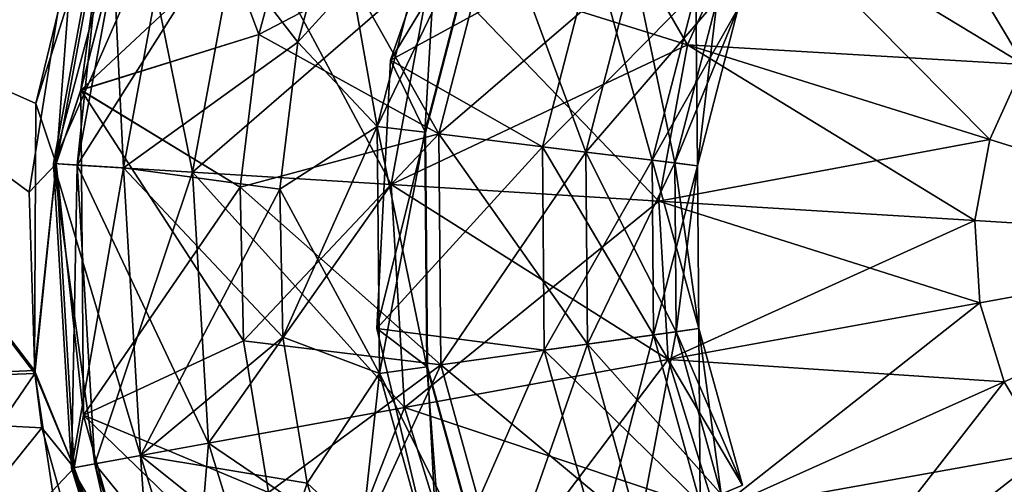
# Model space of a CAD drawing. Header units: millimetres. Extents: x -84 to 84, y -375 to 274.
# Tile 77 of 108: x 54.47 to 59.43, y 52.05 to 54.39. Entities that reach past the tile are written whole.
import ezdxf

# ---------------------------------------------------------------- set-up
doc = ezdxf.new("R2010")
doc.units = ezdxf.units.MM
doc.header["$LTSCALE"] = 148.96817
for name, color, linetype in [('101', 7, 'CONTINUOUS'), ('102', 7, 'CONTINUOUS'), ('103', 7, 'CONTINUOUS'), ('104', 7, 'CONTINUOUS'), ('105', 7, 'CONTINUOUS'), ('108', 7, 'CONTINUOUS'), ('125', 7, 'CONTINUOUS'), ('128', 7, 'CONTINUOUS'), ('129', 7, 'CONTINUOUS'), ('130', 7, 'CONTINUOUS'), ('131', 7, 'CONTINUOUS'), ('132', 7, 'CONTINUOUS'), ('55', 7, 'CONTINUOUS'), ('81', 7, 'CONTINUOUS'), ('82', 7, 'CONTINUOUS'), ('86', 7, 'CONTINUOUS')]:
    doc.layers.add(name, color=color, linetype=linetype)

msp = doc.modelspace()

# ---------------------------------------------------------------- linework, layer by layer
at = {"layer": '101', "color": 7, "linetype": 'CONTINUOUS', "true_color": 0xa2afbf}
for points in [[(54.7781, 54.0346, -3.7355), (55.1875, 55.6174, -3.7355), (55.6753, 54.314, -4.1441), (54.7781, 54.0346, -3.7355)], [(55.6753, 54.314, -4.1441), (55.1875, 55.6174, -3.7355), (55.8778, 55.0603, -4.1441), (55.6753, 54.314, -4.1441)], [(55.5811, 53.5464, -4.1441), (54.7781, 54.0346, -3.7355), (55.6753, 54.314, -4.1441), (55.5811, 53.5464, -4.1441)], [(54.7924, 52.3998, -3.7355), (54.7781, 54.0346, -3.7355), (55.597, 52.7733, -4.1441), (54.7924, 52.3998, -3.7355)], [(55.597, 52.7733, -4.1441), (54.7781, 54.0346, -3.7355), (55.5811, 53.5464, -4.1441), (55.597, 52.7733, -4.1441)], [(55.7228, 52.0103, -4.1441), (54.7924, 52.3998, -3.7355), (55.597, 52.7733, -4.1441), (55.7228, 52.0103, -4.1441)], [(55.2293, 50.8244, -3.7355), (54.7924, 52.3998, -3.7355), (55.956, 51.2729, -4.1441), (55.2293, 50.8244, -3.7355)], [(55.956, 51.2729, -4.1441), (54.7924, 52.3998, -3.7355), (55.7228, 52.0103, -4.1441), (55.956, 51.2729, -4.1441)]]:
    msp.add_3dface(points, dxfattribs=at)
at = {"layer": '102', "color": 7, "linetype": 'CONTINUOUS', "true_color": 0xa2afbf}
for points in [[(54.5523, 53.967, -3.4135), (54.9503, 55.6037, -3.4143), (54.9331, 55.169, -3.5608), (54.5523, 53.967, -3.4135)], [(55.1875, 55.6174, -3.7355), (54.7781, 54.0346, -3.7355), (54.9331, 55.169, -3.5608), (55.1875, 55.6174, -3.7355)], [(54.655, 53.6634, -3.5608), (54.5523, 53.967, -3.4135), (54.9331, 55.169, -3.5608), (54.655, 53.6634, -3.5608)], [(54.7781, 54.0346, -3.7355), (54.655, 53.6634, -3.5608), (54.9331, 55.169, -3.5608), (54.7781, 54.0346, -3.7355)], [(54.7781, 54.0346, -3.7355), (54.7924, 52.3998, -3.7355), (54.655, 53.6634, -3.5608), (54.7781, 54.0346, -3.7355)], [(54.5466, 52.6237, -3.413), (54.5523, 53.967, -3.4135), (54.655, 53.6634, -3.5608), (54.5466, 52.6237, -3.413)], [(54.7454, 52.1349, -3.5608), (54.5466, 52.6237, -3.413), (54.655, 53.6634, -3.5608), (54.7454, 52.1349, -3.5608)], [(54.7924, 52.3998, -3.7355), (54.7454, 52.1349, -3.5608), (54.655, 53.6634, -3.5608), (54.7924, 52.3998, -3.7355)], [(54.5823, 52.336, -3.4131), (54.5466, 52.6237, -3.413), (54.7454, 52.1349, -3.5608), (54.5823, 52.336, -3.4131)], [(54.7924, 52.3998, -3.7355), (55.2293, 50.8244, -3.7355), (54.7454, 52.1349, -3.5608), (54.7924, 52.3998, -3.7355)], [(55.0282, 50.7431, -3.4132), (54.5823, 52.336, -3.4131), (54.7454, 52.1349, -3.5608), (55.0282, 50.7431, -3.4132)], [(55.199, 50.6726, -3.5608), (55.0282, 50.7431, -3.4132), (54.7454, 52.1349, -3.5608), (55.199, 50.6726, -3.5608)], [(55.2293, 50.8244, -3.7355), (55.199, 50.6726, -3.5608), (54.7454, 52.1349, -3.5608), (55.2293, 50.8244, -3.7355)]]:
    msp.add_3dface(points, dxfattribs=at)
at = {"layer": '103', "color": 7, "linetype": 'CONTINUOUS', "true_color": 0xa2afbf}
for points in [[(57.008, 55.6884, -22.5508), (57.8319, 54.2614, -23.647), (56.5454, 54.6642, -22.5508), (57.008, 55.6884, -22.5508)], [(58.1607, 54.9894, -23.647), (57.8319, 54.2614, -23.647), (57.008, 55.6884, -22.5508), (58.1607, 54.9894, -23.647)], [(58.6542, 55.6176, -23.647), (59.5236, 54.163, -24.3389), (58.1607, 54.9894, -23.647), (58.6542, 55.6176, -23.647)], [(59.7797, 54.489, -24.3389), (59.5236, 54.163, -24.3389), (58.6542, 55.6176, -23.647), (59.7797, 54.489, -24.3389)], [(54.9196, 55.1732, -17.761), (54.7597, 53.6569, -19.4944), (54.641, 53.6642, -17.761), (54.9196, 55.1732, -17.761)], [(54.9196, 55.1732, -17.761), (54.641, 53.6642, -17.761), (55.2566, 55.0677, -16.0597), (54.9196, 55.1732, -17.761)], [(55.0331, 55.1377, -19.4944), (54.7597, 53.6569, -19.4944), (54.9196, 55.1732, -17.761), (55.0331, 55.1377, -19.4944)], [(55.0331, 55.1377, -19.4944), (55.3409, 53.6209, -21.1315), (54.7597, 53.6569, -19.4944), (55.0331, 55.1377, -19.4944)], [(55.5888, 54.9637, -21.1315), (55.3409, 53.6209, -21.1315), (55.0331, 55.1377, -19.4944), (55.5888, 54.9637, -21.1315)], [(55.2566, 55.0677, -16.0597), (54.641, 53.6642, -17.761), (54.9935, 53.6424, -16.0597), (55.2566, 55.0677, -16.0597)], [(55.2566, 55.0677, -16.0597), (54.9935, 53.6424, -16.0597), (55.8716, 54.2755, -14.5268), (55.2566, 55.0677, -16.0597)], [(56.0666, 54.9943, -14.5268), (55.2566, 55.0677, -16.0597), (55.8716, 54.2755, -14.5268), (56.0666, 54.9943, -14.5268)], [(55.5888, 54.9637, -21.1315), (56.3413, 53.5591, -22.5508), (55.3409, 53.6209, -21.1315), (55.5888, 54.9637, -21.1315)], [(56.5454, 54.6642, -22.5508), (56.3413, 53.5591, -22.5508), (55.5888, 54.9637, -21.1315), (56.5454, 54.6642, -22.5508)], [(58.1607, 54.9894, -23.647), (59.3529, 53.7852, -24.3389), (57.8319, 54.2614, -23.647), (58.1607, 54.9894, -23.647)], [(59.5236, 54.163, -24.3389), (59.3529, 53.7852, -24.3389), (58.1607, 54.9894, -23.647), (59.5236, 54.163, -24.3389)], [(56.5454, 54.6642, -22.5508), (57.6868, 53.4759, -23.647), (56.3413, 53.5591, -22.5508), (56.5454, 54.6642, -22.5508)], [(57.8319, 54.2614, -23.647), (57.6868, 53.4759, -23.647), (56.5454, 54.6642, -22.5508), (57.8319, 54.2614, -23.647)], [(55.8716, 54.2755, -14.5268), (54.9935, 53.6424, -16.0597), (55.7808, 53.5363, -14.5268), (55.8716, 54.2755, -14.5268)], [(57.8319, 54.2614, -23.647), (59.2777, 53.3775, -24.3389), (57.6868, 53.4759, -23.647), (57.8319, 54.2614, -23.647)], [(59.3529, 53.7852, -24.3389), (59.2777, 53.3775, -24.3389), (57.8319, 54.2614, -23.647), (59.3529, 53.7852, -24.3389)], [(59.5236, 54.163, -24.3389), (60.9941, 53.2714, -24.575), (59.3529, 53.7852, -24.3389), (59.5236, 54.163, -24.3389)], [(59.3529, 53.7852, -24.3389), (60.9941, 53.2714, -24.575), (59.2777, 53.3775, -24.3389), (59.3529, 53.7852, -24.3389)], [(54.7597, 53.6569, -19.4944), (54.8486, 52.1537, -19.4944), (54.641, 53.6642, -17.761), (54.7597, 53.6569, -19.4944)], [(54.641, 53.6642, -17.761), (54.8486, 52.1537, -19.4944), (54.7316, 52.1324, -17.761), (54.641, 53.6642, -17.761)], [(54.641, 53.6642, -17.761), (54.7316, 52.1324, -17.761), (54.9935, 53.6424, -16.0597), (54.641, 53.6642, -17.761)], [(54.9935, 53.6424, -16.0597), (54.7316, 52.1324, -17.761), (55.079, 52.1956, -16.0597), (54.9935, 53.6424, -16.0597)], [(55.3409, 53.6209, -21.1315), (55.4215, 52.2579, -21.1315), (54.7597, 53.6569, -19.4944), (55.3409, 53.6209, -21.1315)], [(54.7597, 53.6569, -19.4944), (55.4215, 52.2579, -21.1315), (54.8486, 52.1537, -19.4944), (54.7597, 53.6569, -19.4944)], [(54.9935, 53.6424, -16.0597), (55.079, 52.1956, -16.0597), (55.7808, 53.5363, -14.5268), (54.9935, 53.6424, -16.0597)], [(56.3413, 53.5591, -22.5508), (56.4076, 52.4372, -22.5508), (55.3409, 53.6209, -21.1315), (56.3413, 53.5591, -22.5508)], [(55.3409, 53.6209, -21.1315), (56.4076, 52.4372, -22.5508), (55.4215, 52.2579, -21.1315), (55.3409, 53.6209, -21.1315)], [(55.7808, 53.5363, -14.5268), (55.079, 52.1956, -16.0597), (55.7962, 52.7917, -14.5268), (55.7808, 53.5363, -14.5268)], [(57.6868, 53.4759, -23.647), (57.734, 52.6785, -23.647), (56.3413, 53.5591, -22.5508), (57.6868, 53.4759, -23.647)], [(56.3413, 53.5591, -22.5508), (57.734, 52.6785, -23.647), (56.4076, 52.4372, -22.5508), (56.3413, 53.5591, -22.5508)], [(59.2777, 53.3775, -24.3389), (59.3021, 52.9637, -24.3389), (57.6868, 53.4759, -23.647), (59.2777, 53.3775, -24.3389)], [(57.6868, 53.4759, -23.647), (59.3021, 52.9637, -24.3389), (57.734, 52.6785, -23.647), (57.6868, 53.4759, -23.647)], [(59.2777, 53.3775, -24.3389), (60.9941, 53.2714, -24.575), (59.3021, 52.9637, -24.3389), (59.2777, 53.3775, -24.3389)], [(59.3021, 52.9637, -24.3389), (60.9941, 53.2714, -24.575), (59.425, 52.5677, -24.3389), (59.3021, 52.9637, -24.3389)], [(59.425, 52.5677, -24.3389), (60.9941, 53.2714, -24.575), (59.639, 52.2126, -24.3389), (59.425, 52.5677, -24.3389)], [(59.3021, 52.9637, -24.3389), (59.425, 52.5677, -24.3389), (57.734, 52.6785, -23.647), (59.3021, 52.9637, -24.3389)], [(55.7962, 52.7917, -14.5268), (55.079, 52.1956, -16.0597), (55.9173, 52.0568, -14.5268), (55.7962, 52.7917, -14.5268)], [(57.734, 52.6785, -23.647), (57.9706, 51.9155, -23.647), (56.4076, 52.4372, -22.5508), (57.734, 52.6785, -23.647)], [(57.734, 52.6785, -23.647), (59.425, 52.5677, -24.3389), (57.9706, 51.9155, -23.647), (57.734, 52.6785, -23.647)], [(59.425, 52.5677, -24.3389), (59.639, 52.2126, -24.3389), (57.9706, 51.9155, -23.647), (59.425, 52.5677, -24.3389)], [(56.4076, 52.4372, -22.5508), (56.7405, 51.3639, -22.5508), (55.4215, 52.2579, -21.1315), (56.4076, 52.4372, -22.5508)], [(56.4076, 52.4372, -22.5508), (57.9706, 51.9155, -23.647), (56.7405, 51.3639, -22.5508), (56.4076, 52.4372, -22.5508)], [(55.4215, 52.2579, -21.1315), (55.8259, 50.9537, -21.1315), (54.8486, 52.1537, -19.4944), (55.4215, 52.2579, -21.1315)], [(55.4215, 52.2579, -21.1315), (56.7405, 51.3639, -22.5508), (55.8259, 50.9537, -21.1315), (55.4215, 52.2579, -21.1315)], [(54.7316, 52.1324, -17.761), (55.1861, 50.6668, -17.761), (55.079, 52.1956, -16.0597), (54.7316, 52.1324, -17.761)], [(55.079, 52.1956, -16.0597), (55.1861, 50.6668, -17.761), (55.5084, 50.8113, -16.0597), (55.079, 52.1956, -16.0597)], [(55.079, 52.1956, -16.0597), (55.5084, 50.8113, -16.0597), (55.9173, 52.0568, -14.5268), (55.079, 52.1956, -16.0597)], [(57.9706, 51.9155, -23.647), (59.639, 52.2126, -24.3389), (58.383, 51.2313, -23.647), (57.9706, 51.9155, -23.647)], [(54.8486, 52.1537, -19.4944), (55.2947, 50.7155, -19.4944), (54.7316, 52.1324, -17.761), (54.8486, 52.1537, -19.4944)], [(54.7316, 52.1324, -17.761), (55.2947, 50.7155, -19.4944), (55.1861, 50.6668, -17.761), (54.7316, 52.1324, -17.761)], [(54.8486, 52.1537, -19.4944), (55.8259, 50.9537, -21.1315), (55.2947, 50.7155, -19.4944), (54.8486, 52.1537, -19.4944)], [(55.9173, 52.0568, -14.5268), (55.5084, 50.8113, -16.0597), (56.1419, 51.3467, -14.5268), (55.9173, 52.0568, -14.5268)]]:
    msp.add_3dface(points, dxfattribs=at)
at = {"layer": '104', "color": 7, "linetype": 'CONTINUOUS', "true_color": 0xa2afbf}
for points in [[(56.7824, 55.4592, -10.7994), (56.8088, 54.9623, -11.7468), (56.3366, 54.1838, -10.7994), (56.7824, 55.4592, -10.7994)], [(56.0666, 54.9943, -14.5268), (55.8716, 54.2755, -14.5268), (56.5817, 55.0541, -13.6694), (56.0666, 54.9943, -14.5268)], [(56.5817, 55.0541, -13.6694), (55.8716, 54.2755, -14.5268), (56.2706, 53.8513, -13.6694), (56.5817, 55.0541, -13.6694)], [(56.5817, 55.0541, -13.6694), (56.2706, 53.8513, -13.6694), (56.8048, 54.9639, -12.7232), (56.5817, 55.0541, -13.6694)], [(56.8048, 54.9639, -12.7232), (56.2706, 53.8513, -13.6694), (56.5095, 53.822, -12.7232), (56.8048, 54.9639, -12.7232)], [(56.8088, 54.9623, -11.7468), (56.5137, 53.8215, -11.7468), (56.3366, 54.1838, -10.7994), (56.8088, 54.9623, -11.7468)], [(56.8048, 54.9639, -12.7232), (56.5095, 53.822, -12.7232), (56.8088, 54.9623, -11.7468), (56.8048, 54.9639, -12.7232)], [(56.8088, 54.9623, -11.7468), (56.5095, 53.822, -12.7232), (56.5137, 53.8215, -11.7468), (56.8088, 54.9623, -11.7468)], [(55.8716, 54.2755, -14.5268), (55.7808, 53.5363, -14.5268), (56.2706, 53.8513, -13.6694), (55.8716, 54.2755, -14.5268)], [(56.3366, 54.1838, -10.7994), (56.5137, 53.8215, -11.7468), (56.2682, 52.8347, -10.7994), (56.3366, 54.1838, -10.7994)], [(55.7808, 53.5363, -14.5268), (55.7962, 52.7917, -14.5268), (56.2706, 53.8513, -13.6694), (55.7808, 53.5363, -14.5268)], [(56.2706, 53.8513, -13.6694), (55.7962, 52.7917, -14.5268), (56.2815, 52.6091, -13.6694), (56.2706, 53.8513, -13.6694)], [(56.5137, 53.8215, -11.7468), (56.524, 52.6431, -11.7468), (56.2682, 52.8347, -10.7994), (56.5137, 53.8215, -11.7468)], [(56.2706, 53.8513, -13.6694), (56.2815, 52.6091, -13.6694), (56.5095, 53.822, -12.7232), (56.2706, 53.8513, -13.6694)], [(56.5095, 53.822, -12.7232), (56.2815, 52.6091, -13.6694), (56.5198, 52.6426, -12.7232), (56.5095, 53.822, -12.7232)], [(56.5095, 53.822, -12.7232), (56.5198, 52.6426, -12.7232), (56.5137, 53.8215, -11.7468), (56.5095, 53.822, -12.7232)], [(56.5137, 53.8215, -11.7468), (56.5198, 52.6426, -12.7232), (56.524, 52.6431, -11.7468), (56.5137, 53.8215, -11.7468)], [(56.2682, 52.8347, -10.7994), (56.524, 52.6431, -11.7468), (56.5826, 51.5211, -10.7994), (56.2682, 52.8347, -10.7994)], [(55.7962, 52.7917, -14.5268), (55.9173, 52.0568, -14.5268), (56.2815, 52.6091, -13.6694), (55.7962, 52.7917, -14.5268)], [(56.2815, 52.6091, -13.6694), (56.6135, 51.4119, -13.6694), (56.5198, 52.6426, -12.7232), (56.2815, 52.6091, -13.6694)], [(56.5198, 52.6426, -12.7232), (56.835, 51.506, -12.7232), (56.524, 52.6431, -11.7468), (56.5198, 52.6426, -12.7232)], [(56.5198, 52.6426, -12.7232), (56.6135, 51.4119, -13.6694), (56.835, 51.506, -12.7232), (56.5198, 52.6426, -12.7232)], [(56.524, 52.6431, -11.7468), (56.835, 51.506, -12.7232), (56.8389, 51.5076, -11.7468), (56.524, 52.6431, -11.7468)], [(56.524, 52.6431, -11.7468), (56.8389, 51.5076, -11.7468), (56.5826, 51.5211, -10.7994), (56.524, 52.6431, -11.7468)], [(55.9173, 52.0568, -14.5268), (56.1419, 51.3467, -14.5268), (56.2815, 52.6091, -13.6694), (55.9173, 52.0568, -14.5268)], [(56.2815, 52.6091, -13.6694), (56.1419, 51.3467, -14.5268), (56.6135, 51.4119, -13.6694), (56.2815, 52.6091, -13.6694)]]:
    msp.add_3dface(points, dxfattribs=at)
at = {"layer": '105', "color": 7, "linetype": 'CONTINUOUS', "true_color": 0xa2afbf}
for points in [[(56.7824, 55.4592, -10.7994), (56.3366, 54.1838, -10.7994), (57.3587, 54.7402, -10.0014), (56.7824, 55.4592, -10.7994)], [(55.6753, 54.314, -4.1441), (55.8778, 55.0603, -4.1441), (56.5799, 53.8134, -4.7643), (55.6753, 54.314, -4.1441)], [(55.8778, 55.0603, -4.1441), (56.8706, 54.9374, -4.7643), (56.5799, 53.8134, -4.7643), (55.8778, 55.0603, -4.1441)], [(56.8706, 54.9374, -4.7643), (57.3203, 53.7225, -5.6458), (56.5799, 53.8134, -4.7643), (56.8706, 54.9374, -4.7643)], [(57.5622, 54.6579, -5.6458), (57.3203, 53.7225, -5.6458), (56.8706, 54.9374, -4.7643), (57.5622, 54.6579, -5.6458)], [(57.3587, 54.7402, -10.0014), (56.3366, 54.1838, -10.7994), (57.1024, 53.7492, -10.0014), (57.3587, 54.7402, -10.0014)], [(57.3587, 54.7402, -10.0014), (57.1024, 53.7492, -10.0014), (57.8738, 54.5321, -8.9892), (57.3587, 54.7402, -10.0014)], [(57.5622, 54.6579, -5.6458), (57.7679, 53.6675, -6.7088), (57.3203, 53.7225, -5.6458), (57.5622, 54.6579, -5.6458)], [(57.9803, 54.489, -6.7088), (57.7679, 53.6675, -6.7088), (57.5622, 54.6579, -5.6458), (57.9803, 54.489, -6.7088)], [(57.8738, 54.5321, -8.9892), (57.1024, 53.7492, -10.0014), (57.6538, 53.6815, -8.9892), (57.8738, 54.5321, -8.9892)], [(57.8738, 54.5321, -8.9892), (57.6538, 53.6815, -8.9892), (58.0874, 54.4457, -7.8577), (57.8738, 54.5321, -8.9892)], [(57.9803, 54.489, -6.7088), (57.8825, 53.6534, -7.8577), (57.7679, 53.6675, -6.7088), (57.9803, 54.489, -6.7088)], [(58.0874, 54.4457, -7.8577), (57.8825, 53.6534, -7.8577), (57.9803, 54.489, -6.7088), (58.0874, 54.4457, -7.8577)], [(58.0874, 54.4457, -7.8577), (57.6538, 53.6815, -8.9892), (57.8825, 53.6534, -7.8577), (58.0874, 54.4457, -7.8577)], [(55.5811, 53.5464, -4.1441), (55.6753, 54.314, -4.1441), (56.5799, 53.8134, -4.7643), (55.5811, 53.5464, -4.1441)], [(56.3366, 54.1838, -10.7994), (56.2682, 52.8347, -10.7994), (57.1024, 53.7492, -10.0014), (56.3366, 54.1838, -10.7994)], [(55.5811, 53.5464, -4.1441), (56.5799, 53.8134, -4.7643), (56.59, 52.6524, -4.7643), (55.5811, 53.5464, -4.1441)], [(57.3203, 53.7225, -5.6458), (57.3287, 52.7562, -5.6458), (56.5799, 53.8134, -4.7643), (57.3203, 53.7225, -5.6458)], [(56.5799, 53.8134, -4.7643), (57.3287, 52.7562, -5.6458), (56.59, 52.6524, -4.7643), (56.5799, 53.8134, -4.7643)], [(57.1024, 53.7492, -10.0014), (56.2682, 52.8347, -10.7994), (57.1113, 52.7257, -10.0014), (57.1024, 53.7492, -10.0014)], [(57.1024, 53.7492, -10.0014), (57.1113, 52.7257, -10.0014), (57.6538, 53.6815, -8.9892), (57.1024, 53.7492, -10.0014)], [(57.7679, 53.6675, -6.7088), (57.7753, 52.819, -6.7088), (57.3203, 53.7225, -5.6458), (57.7679, 53.6675, -6.7088)], [(57.3203, 53.7225, -5.6458), (57.7753, 52.819, -6.7088), (57.3287, 52.7562, -5.6458), (57.3203, 53.7225, -5.6458)], [(57.6538, 53.6815, -8.9892), (57.1113, 52.7257, -10.0014), (57.6615, 52.803, -8.9892), (57.6538, 53.6815, -8.9892)], [(57.6538, 53.6815, -8.9892), (57.6615, 52.803, -8.9892), (57.8825, 53.6534, -7.8577), (57.6538, 53.6815, -8.9892)], [(57.8825, 53.6534, -7.8577), (57.8896, 52.8351, -7.8577), (57.7679, 53.6675, -6.7088), (57.8825, 53.6534, -7.8577)], [(57.7679, 53.6675, -6.7088), (57.8896, 52.8351, -7.8577), (57.7753, 52.819, -6.7088), (57.7679, 53.6675, -6.7088)], [(57.8825, 53.6534, -7.8577), (57.6615, 52.803, -8.9892), (57.8896, 52.8351, -7.8577), (57.8825, 53.6534, -7.8577)], [(55.597, 52.7733, -4.1441), (55.5811, 53.5464, -4.1441), (56.59, 52.6524, -4.7643), (55.597, 52.7733, -4.1441)], [(56.2682, 52.8347, -10.7994), (56.5826, 51.5211, -10.7994), (57.1113, 52.7257, -10.0014), (56.2682, 52.8347, -10.7994)], [(57.7753, 52.819, -6.7088), (58.002, 52.0013, -6.7088), (57.3287, 52.7562, -5.6458), (57.7753, 52.819, -6.7088)], [(57.6615, 52.803, -8.9892), (57.8962, 51.9564, -8.9892), (57.8896, 52.8351, -7.8577), (57.6615, 52.803, -8.9892)], [(57.8896, 52.8351, -7.8577), (58.1083, 52.0465, -7.8577), (57.7753, 52.819, -6.7088), (57.8896, 52.8351, -7.8577)], [(57.7753, 52.819, -6.7088), (58.1083, 52.0465, -7.8577), (58.002, 52.0013, -6.7088), (57.7753, 52.819, -6.7088)], [(57.8896, 52.8351, -7.8577), (57.8962, 51.9564, -8.9892), (58.1083, 52.0465, -7.8577), (57.8896, 52.8351, -7.8577)], [(55.7228, 52.0103, -4.1441), (55.597, 52.7733, -4.1441), (56.59, 52.6524, -4.7643), (55.7228, 52.0103, -4.1441)], [(57.1113, 52.7257, -10.0014), (57.3848, 51.7393, -10.0014), (57.6615, 52.803, -8.9892), (57.1113, 52.7257, -10.0014)], [(57.6615, 52.803, -8.9892), (57.3848, 51.7393, -10.0014), (57.8962, 51.9564, -8.9892), (57.6615, 52.803, -8.9892)], [(57.1113, 52.7257, -10.0014), (56.5826, 51.5211, -10.7994), (57.3848, 51.7393, -10.0014), (57.1113, 52.7257, -10.0014)], [(57.3287, 52.7562, -5.6458), (57.5869, 51.8251, -5.6458), (56.59, 52.6524, -4.7643), (57.3287, 52.7562, -5.6458)], [(57.3287, 52.7562, -5.6458), (58.002, 52.0013, -6.7088), (57.5869, 51.8251, -5.6458), (57.3287, 52.7562, -5.6458)], [(55.7228, 52.0103, -4.1441), (56.59, 52.6524, -4.7643), (56.9003, 51.5337, -4.7643), (55.7228, 52.0103, -4.1441)], [(56.59, 52.6524, -4.7643), (57.5869, 51.8251, -5.6458), (56.9003, 51.5337, -4.7643), (56.59, 52.6524, -4.7643)]]:
    msp.add_3dface(points, dxfattribs=at)
at = {"layer": '108', "color": 7, "linetype": 'CONTINUOUS', "true_color": 0xa2afbf}
msp.add_3dface([(58.383, 51.2313, -23.647), (59.639, 52.2126, -24.3389), (59.9317, 51.9191, -24.3389), (58.383, 51.2313, -23.647)], dxfattribs=at)
at = {"layer": '125', "color": 7, "linetype": 'CONTINUOUS', "true_color": 0xa2afbf}
for points in [[(58.947, 50.6657, 42.497), (59.639, 52.2126, 43.1889), (58.383, 51.2313, 42.497), (58.947, 50.6657, 42.497)], [(59.9317, 51.9191, 43.1889), (59.639, 52.2126, 43.1889), (58.947, 50.6657, 42.497), (59.9317, 51.9191, 43.1889)]]:
    msp.add_3dface(points, dxfattribs=at)
at = {"layer": '128', "color": 7, "linetype": 'CONTINUOUS', "true_color": 0xa2afbf}
for points in [[(55.1875, 55.6174, 22.5855), (54.7781, 54.0344, 22.5855), (55.8778, 55.0603, 22.9941), (55.1875, 55.6174, 22.5855)], [(55.8778, 55.0603, 22.9941), (54.7781, 54.0344, 22.5855), (55.6753, 54.314, 22.9941), (55.8778, 55.0603, 22.9941)], [(55.6753, 54.314, 22.9941), (54.7781, 54.0344, 22.5855), (55.5811, 53.5464, 22.9941), (55.6753, 54.314, 22.9941)], [(54.7781, 54.0344, 22.5855), (54.7924, 52.3995, 22.5855), (55.5811, 53.5464, 22.9941), (54.7781, 54.0344, 22.5855)], [(55.5811, 53.5464, 22.9941), (54.7924, 52.3995, 22.5855), (55.597, 52.7733, 22.9941), (55.5811, 53.5464, 22.9941)], [(55.597, 52.7733, 22.9941), (54.7924, 52.3995, 22.5855), (55.7228, 52.0103, 22.9941), (55.597, 52.7733, 22.9941)], [(54.7924, 52.3995, 22.5855), (55.2294, 50.8242, 22.5855), (55.7228, 52.0103, 22.9941), (54.7924, 52.3995, 22.5855)]]:
    msp.add_3dface(points, dxfattribs=at)
at = {"layer": '129', "color": 7, "linetype": 'CONTINUOUS', "true_color": 0xa2afbf}
for points in [[(54.7781, 54.0344, 22.5855), (55.1875, 55.6174, 22.5855), (54.9331, 55.169, 22.4108), (54.7781, 54.0344, 22.5855)], [(54.7586, 55.0267, 22.2644), (54.655, 53.6634, 22.4108), (54.9331, 55.169, 22.4108), (54.7586, 55.0267, 22.2644)], [(54.655, 53.6634, 22.4108), (54.7781, 54.0344, 22.5855), (54.9331, 55.169, 22.4108), (54.655, 53.6634, 22.4108)], [(54.7586, 55.0267, 22.2644), (54.5196, 53.5205, 22.2634), (54.655, 53.6634, 22.4108), (54.7586, 55.0267, 22.2644)], [(54.7924, 52.3995, 22.5855), (54.7781, 54.0344, 22.5855), (54.655, 53.6634, 22.4108), (54.7924, 52.3995, 22.5855)], [(54.5196, 53.5205, 22.2634), (54.5482, 52.6086, 22.263), (54.655, 53.6634, 22.4108), (54.5196, 53.5205, 22.2634)], [(54.5482, 52.6086, 22.263), (54.7454, 52.1349, 22.4108), (54.655, 53.6634, 22.4108), (54.5482, 52.6086, 22.263)], [(54.7454, 52.1349, 22.4108), (54.7924, 52.3995, 22.5855), (54.655, 53.6634, 22.4108), (54.7454, 52.1349, 22.4108)], [(54.5482, 52.6086, 22.263), (54.6371, 52.0194, 22.2634), (54.7454, 52.1349, 22.4108), (54.5482, 52.6086, 22.263)], [(55.2294, 50.8242, 22.5855), (54.7924, 52.3995, 22.5855), (54.7454, 52.1349, 22.4108), (55.2294, 50.8242, 22.5855)], [(54.6371, 52.0194, 22.2634), (55.199, 50.6726, 22.4108), (54.7454, 52.1349, 22.4108), (54.6371, 52.0194, 22.2634)], [(55.199, 50.6726, 22.4108), (55.2294, 50.8242, 22.5855), (54.7454, 52.1349, 22.4108), (55.199, 50.6726, 22.4108)]]:
    msp.add_3dface(points, dxfattribs=at)
at = {"layer": '130', "color": 7, "linetype": 'CONTINUOUS', "true_color": 0xa2afbf}
for points in [[(54.641, 53.6642, 36.611), (55.0331, 55.1377, 38.3444), (54.9196, 55.1732, 36.611), (54.641, 53.6642, 36.611)], [(54.641, 53.6642, 36.611), (54.9196, 55.1732, 36.611), (54.9935, 53.6424, 34.9097), (54.641, 53.6642, 36.611)], [(54.9935, 53.6424, 34.9097), (54.9196, 55.1732, 36.611), (55.2566, 55.0677, 34.9097), (54.9935, 53.6424, 34.9097)], [(54.7597, 53.6569, 38.3444), (55.0331, 55.1377, 38.3444), (54.641, 53.6642, 36.611), (54.7597, 53.6569, 38.3444)], [(54.7597, 53.6569, 38.3444), (55.5888, 54.9637, 39.9815), (55.0331, 55.1377, 38.3444), (54.7597, 53.6569, 38.3444)], [(54.9935, 53.6424, 34.9097), (55.2566, 55.0677, 34.9097), (55.8716, 54.2755, 33.3768), (54.9935, 53.6424, 34.9097)], [(55.8716, 54.2755, 33.3768), (55.2566, 55.0677, 34.9097), (56.0666, 54.9943, 33.3768), (55.8716, 54.2755, 33.3768)], [(55.3409, 53.6209, 39.9815), (55.5888, 54.9637, 39.9815), (54.7597, 53.6569, 38.3444), (55.3409, 53.6209, 39.9815)], [(55.3409, 53.6209, 39.9815), (56.5454, 54.6642, 41.4008), (55.5888, 54.9637, 39.9815), (55.3409, 53.6209, 39.9815)], [(57.8319, 54.2614, 42.497), (58.1607, 54.9894, 42.497), (56.5454, 54.6642, 41.4008), (57.8319, 54.2614, 42.497)], [(57.8319, 54.2614, 42.497), (59.5236, 54.163, 43.1889), (58.1607, 54.9894, 42.497), (57.8319, 54.2614, 42.497)], [(59.5236, 54.163, 43.1889), (59.7797, 54.489, 43.1889), (58.1607, 54.9894, 42.497), (59.5236, 54.163, 43.1889)], [(56.3413, 53.5591, 41.4008), (56.5454, 54.6642, 41.4008), (55.3409, 53.6209, 39.9815), (56.3413, 53.5591, 41.4008)], [(56.3413, 53.5591, 41.4008), (57.8319, 54.2614, 42.497), (56.5454, 54.6642, 41.4008), (56.3413, 53.5591, 41.4008)], [(55.7808, 53.5363, 33.3768), (54.9935, 53.6424, 34.9097), (55.8716, 54.2755, 33.3768), (55.7808, 53.5363, 33.3768)], [(57.6868, 53.4759, 42.497), (57.8319, 54.2614, 42.497), (56.3413, 53.5591, 41.4008), (57.6868, 53.4759, 42.497)], [(57.6868, 53.4759, 42.497), (59.3529, 53.7852, 43.1889), (57.8319, 54.2614, 42.497), (57.6868, 53.4759, 42.497)], [(59.3529, 53.7852, 43.1889), (59.5236, 54.163, 43.1889), (57.8319, 54.2614, 42.497), (59.3529, 53.7852, 43.1889)], [(59.3529, 53.7852, 43.1889), (60.9941, 53.2714, 43.425), (59.5236, 54.163, 43.1889), (59.3529, 53.7852, 43.1889)], [(59.2777, 53.3775, 43.1889), (59.3529, 53.7852, 43.1889), (57.6868, 53.4759, 42.497), (59.2777, 53.3775, 43.1889)], [(59.2777, 53.3775, 43.1889), (60.9941, 53.2714, 43.425), (59.3529, 53.7852, 43.1889), (59.2777, 53.3775, 43.1889)], [(54.7316, 52.1324, 36.611), (54.7597, 53.6569, 38.3444), (54.641, 53.6642, 36.611), (54.7316, 52.1324, 36.611)], [(54.7316, 52.1324, 36.611), (54.641, 53.6642, 36.611), (55.079, 52.1956, 34.9097), (54.7316, 52.1324, 36.611)], [(55.079, 52.1956, 34.9097), (54.641, 53.6642, 36.611), (54.9935, 53.6424, 34.9097), (55.079, 52.1956, 34.9097)], [(54.8486, 52.1537, 38.3444), (54.7597, 53.6569, 38.3444), (54.7316, 52.1324, 36.611), (54.8486, 52.1537, 38.3444)], [(54.8486, 52.1537, 38.3444), (55.3409, 53.6209, 39.9815), (54.7597, 53.6569, 38.3444), (54.8486, 52.1537, 38.3444)], [(55.4215, 52.2579, 39.9815), (55.3409, 53.6209, 39.9815), (54.8486, 52.1537, 38.3444), (55.4215, 52.2579, 39.9815)], [(55.079, 52.1956, 34.9097), (54.9935, 53.6424, 34.9097), (55.7962, 52.7917, 33.3768), (55.079, 52.1956, 34.9097)], [(55.7962, 52.7917, 33.3768), (54.9935, 53.6424, 34.9097), (55.7808, 53.5363, 33.3768), (55.7962, 52.7917, 33.3768)], [(55.4215, 52.2579, 39.9815), (56.3413, 53.5591, 41.4008), (55.3409, 53.6209, 39.9815), (55.4215, 52.2579, 39.9815)], [(56.4076, 52.4372, 41.4008), (56.3413, 53.5591, 41.4008), (55.4215, 52.2579, 39.9815), (56.4076, 52.4372, 41.4008)], [(56.4076, 52.4372, 41.4008), (57.6868, 53.4759, 42.497), (56.3413, 53.5591, 41.4008), (56.4076, 52.4372, 41.4008)], [(57.734, 52.6785, 42.497), (57.6868, 53.4759, 42.497), (56.4076, 52.4372, 41.4008), (57.734, 52.6785, 42.497)], [(57.734, 52.6785, 42.497), (59.2777, 53.3775, 43.1889), (57.6868, 53.4759, 42.497), (57.734, 52.6785, 42.497)], [(59.3021, 52.9637, 43.1889), (59.2777, 53.3775, 43.1889), (57.734, 52.6785, 42.497), (59.3021, 52.9637, 43.1889)], [(59.3021, 52.9637, 43.1889), (60.9941, 53.2714, 43.425), (59.2777, 53.3775, 43.1889), (59.3021, 52.9637, 43.1889)], [(59.425, 52.5677, 43.1889), (60.9941, 53.2714, 43.425), (59.3021, 52.9637, 43.1889), (59.425, 52.5677, 43.1889)], [(59.639, 52.2126, 43.1889), (60.9941, 53.2714, 43.425), (59.425, 52.5677, 43.1889), (59.639, 52.2126, 43.1889)], [(57.9706, 51.9155, 42.497), (59.3021, 52.9637, 43.1889), (57.734, 52.6785, 42.497), (57.9706, 51.9155, 42.497)], [(59.425, 52.5677, 43.1889), (59.3021, 52.9637, 43.1889), (57.9706, 51.9155, 42.497), (59.425, 52.5677, 43.1889)], [(55.9173, 52.0568, 33.3768), (55.079, 52.1956, 34.9097), (55.7962, 52.7917, 33.3768), (55.9173, 52.0568, 33.3768)], [(56.7405, 51.3639, 41.4008), (57.734, 52.6785, 42.497), (56.4076, 52.4372, 41.4008), (56.7405, 51.3639, 41.4008)], [(57.9706, 51.9155, 42.497), (57.734, 52.6785, 42.497), (56.7405, 51.3639, 41.4008), (57.9706, 51.9155, 42.497)], [(58.383, 51.2313, 42.497), (59.425, 52.5677, 43.1889), (57.9706, 51.9155, 42.497), (58.383, 51.2313, 42.497)], [(58.383, 51.2313, 42.497), (59.639, 52.2126, 43.1889), (59.425, 52.5677, 43.1889), (58.383, 51.2313, 42.497)], [(55.8259, 50.9537, 39.9815), (56.4076, 52.4372, 41.4008), (55.4215, 52.2579, 39.9815), (55.8259, 50.9537, 39.9815)], [(56.7405, 51.3639, 41.4008), (56.4076, 52.4372, 41.4008), (55.8259, 50.9537, 39.9815), (56.7405, 51.3639, 41.4008)], [(55.2947, 50.7155, 38.3444), (55.4215, 52.2579, 39.9815), (54.8486, 52.1537, 38.3444), (55.2947, 50.7155, 38.3444)], [(55.8259, 50.9537, 39.9815), (55.4215, 52.2579, 39.9815), (55.2947, 50.7155, 38.3444), (55.8259, 50.9537, 39.9815)], [(55.5084, 50.8113, 34.9097), (54.7316, 52.1324, 36.611), (55.079, 52.1956, 34.9097), (55.5084, 50.8113, 34.9097)], [(55.5084, 50.8113, 34.9097), (55.079, 52.1956, 34.9097), (56.1419, 51.3467, 33.3768), (55.5084, 50.8113, 34.9097)], [(56.1419, 51.3467, 33.3768), (55.079, 52.1956, 34.9097), (55.9173, 52.0568, 33.3768), (56.1419, 51.3467, 33.3768)], [(55.1861, 50.6668, 36.611), (54.8486, 52.1537, 38.3444), (54.7316, 52.1324, 36.611), (55.1861, 50.6668, 36.611)], [(55.1861, 50.6668, 36.611), (54.7316, 52.1324, 36.611), (55.5084, 50.8113, 34.9097), (55.1861, 50.6668, 36.611)], [(55.2947, 50.7155, 38.3444), (54.8486, 52.1537, 38.3444), (55.1861, 50.6668, 36.611), (55.2947, 50.7155, 38.3444)]]:
    msp.add_3dface(points, dxfattribs=at)
at = {"layer": '131', "color": 7, "linetype": 'CONTINUOUS', "true_color": 0xa2afbf}
for points in [[(56.7828, 55.4599, 29.6494), (56.3368, 54.1847, 29.6494), (56.8088, 54.9623, 30.5968), (56.7828, 55.4599, 29.6494)], [(56.0666, 54.9943, 33.3768), (56.5817, 55.0541, 32.5194), (56.2706, 53.8513, 32.5194), (56.0666, 54.9943, 33.3768)], [(56.5817, 55.0541, 32.5194), (56.5095, 53.822, 31.5732), (56.2706, 53.8513, 32.5194), (56.5817, 55.0541, 32.5194)], [(56.8048, 54.9639, 31.5732), (56.5095, 53.822, 31.5732), (56.5817, 55.0541, 32.5194), (56.8048, 54.9639, 31.5732)], [(55.8716, 54.2755, 33.3768), (56.0666, 54.9943, 33.3768), (56.2706, 53.8513, 32.5194), (55.8716, 54.2755, 33.3768)], [(56.8088, 54.9623, 30.5968), (56.3368, 54.1847, 29.6494), (56.5137, 53.8215, 30.5968), (56.8088, 54.9623, 30.5968)], [(56.8048, 54.9639, 31.5732), (56.5137, 53.8215, 30.5968), (56.5095, 53.822, 31.5732), (56.8048, 54.9639, 31.5732)], [(56.8088, 54.9623, 30.5968), (56.5137, 53.8215, 30.5968), (56.8048, 54.9639, 31.5732), (56.8088, 54.9623, 30.5968)], [(55.7808, 53.5363, 33.3768), (55.8716, 54.2755, 33.3768), (56.2706, 53.8513, 32.5194), (55.7808, 53.5363, 33.3768)], [(56.3368, 54.1847, 29.6494), (56.2681, 52.8355, 29.6494), (56.5137, 53.8215, 30.5968), (56.3368, 54.1847, 29.6494)], [(55.7808, 53.5363, 33.3768), (56.2706, 53.8513, 32.5194), (56.2815, 52.6091, 32.5194), (55.7808, 53.5363, 33.3768)], [(56.5137, 53.8215, 30.5968), (56.2681, 52.8355, 29.6494), (56.524, 52.6431, 30.5968), (56.5137, 53.8215, 30.5968)], [(56.5095, 53.822, 31.5732), (56.5198, 52.6426, 31.5732), (56.2706, 53.8513, 32.5194), (56.5095, 53.822, 31.5732)], [(56.2706, 53.8513, 32.5194), (56.5198, 52.6426, 31.5732), (56.2815, 52.6091, 32.5194), (56.2706, 53.8513, 32.5194)], [(56.5137, 53.8215, 30.5968), (56.524, 52.6431, 30.5968), (56.5095, 53.822, 31.5732), (56.5137, 53.8215, 30.5968)], [(56.5095, 53.822, 31.5732), (56.524, 52.6431, 30.5968), (56.5198, 52.6426, 31.5732), (56.5095, 53.822, 31.5732)], [(55.7962, 52.7917, 33.3768), (55.7808, 53.5363, 33.3768), (56.2815, 52.6091, 32.5194), (55.7962, 52.7917, 33.3768)], [(56.2681, 52.8355, 29.6494), (56.5824, 51.5216, 29.6494), (56.524, 52.6431, 30.5968), (56.2681, 52.8355, 29.6494)], [(55.9173, 52.0568, 33.3768), (55.7962, 52.7917, 33.3768), (56.2815, 52.6091, 32.5194), (55.9173, 52.0568, 33.3768)], [(56.5198, 52.6426, 31.5732), (56.835, 51.506, 31.5732), (56.2815, 52.6091, 32.5194), (56.5198, 52.6426, 31.5732)], [(56.524, 52.6431, 30.5968), (56.8389, 51.5076, 30.5968), (56.5198, 52.6426, 31.5732), (56.524, 52.6431, 30.5968)], [(56.5198, 52.6426, 31.5732), (56.8389, 51.5076, 30.5968), (56.835, 51.506, 31.5732), (56.5198, 52.6426, 31.5732)], [(56.524, 52.6431, 30.5968), (56.5824, 51.5216, 29.6494), (56.8389, 51.5076, 30.5968), (56.524, 52.6431, 30.5968)], [(55.9173, 52.0568, 33.3768), (56.2815, 52.6091, 32.5194), (56.6135, 51.4119, 32.5194), (55.9173, 52.0568, 33.3768)], [(56.2815, 52.6091, 32.5194), (56.835, 51.506, 31.5732), (56.6135, 51.4119, 32.5194), (56.2815, 52.6091, 32.5194)], [(56.1419, 51.3467, 33.3768), (55.9173, 52.0568, 33.3768), (56.6135, 51.4119, 32.5194), (56.1419, 51.3467, 33.3768)]]:
    msp.add_3dface(points, dxfattribs=at)
at = {"layer": '132', "color": 7, "linetype": 'CONTINUOUS', "true_color": 0xa2afbf}
for points in [[(56.3368, 54.1847, 29.6494), (56.7828, 55.4599, 29.6494), (57.3587, 54.7402, 28.8514), (56.3368, 54.1847, 29.6494)], [(55.8778, 55.0603, 22.9941), (55.6753, 54.314, 22.9941), (56.8706, 54.9374, 23.6143), (55.8778, 55.0603, 22.9941)], [(55.6753, 54.314, 22.9941), (56.5799, 53.8134, 23.6143), (56.8706, 54.9374, 23.6143), (55.6753, 54.314, 22.9941)], [(56.5799, 53.8134, 23.6143), (57.5622, 54.6579, 24.4958), (56.8706, 54.9374, 23.6143), (56.5799, 53.8134, 23.6143)], [(57.1024, 53.7492, 28.8514), (56.3368, 54.1847, 29.6494), (57.3587, 54.7402, 28.8514), (57.1024, 53.7492, 28.8514)], [(57.1024, 53.7492, 28.8514), (57.3587, 54.7402, 28.8514), (57.6538, 53.6815, 27.8392), (57.1024, 53.7492, 28.8514)], [(57.6538, 53.6815, 27.8392), (57.3587, 54.7402, 28.8514), (57.8738, 54.5321, 27.8392), (57.6538, 53.6815, 27.8392)], [(57.3203, 53.7225, 24.4958), (57.5622, 54.6579, 24.4958), (56.5799, 53.8134, 23.6143), (57.3203, 53.7225, 24.4958)], [(57.3203, 53.7225, 24.4958), (57.9803, 54.489, 25.5588), (57.5622, 54.6579, 24.4958), (57.3203, 53.7225, 24.4958)], [(57.6538, 53.6815, 27.8392), (57.8738, 54.5321, 27.8392), (57.8825, 53.6534, 26.7077), (57.6538, 53.6815, 27.8392)], [(57.8825, 53.6534, 26.7077), (57.8738, 54.5321, 27.8392), (58.0874, 54.4457, 26.7077), (57.8825, 53.6534, 26.7077)], [(57.7679, 53.6675, 25.5588), (57.9803, 54.489, 25.5588), (57.3203, 53.7225, 24.4958), (57.7679, 53.6675, 25.5588)], [(57.7679, 53.6675, 25.5588), (58.0874, 54.4457, 26.7077), (57.9803, 54.489, 25.5588), (57.7679, 53.6675, 25.5588)], [(57.8825, 53.6534, 26.7077), (58.0874, 54.4457, 26.7077), (57.7679, 53.6675, 25.5588), (57.8825, 53.6534, 26.7077)], [(55.6753, 54.314, 22.9941), (55.5811, 53.5464, 22.9941), (56.5799, 53.8134, 23.6143), (55.6753, 54.314, 22.9941)], [(56.2681, 52.8355, 29.6494), (56.3368, 54.1847, 29.6494), (57.1024, 53.7492, 28.8514), (56.2681, 52.8355, 29.6494)], [(55.5811, 53.5464, 22.9941), (55.597, 52.7733, 22.9941), (56.5799, 53.8134, 23.6143), (55.5811, 53.5464, 22.9941)], [(55.597, 52.7733, 22.9941), (56.59, 52.6524, 23.6143), (56.5799, 53.8134, 23.6143), (55.597, 52.7733, 22.9941)], [(56.59, 52.6524, 23.6143), (57.3203, 53.7225, 24.4958), (56.5799, 53.8134, 23.6143), (56.59, 52.6524, 23.6143)], [(57.1113, 52.7257, 28.8514), (56.2681, 52.8355, 29.6494), (57.1024, 53.7492, 28.8514), (57.1113, 52.7257, 28.8514)], [(57.3287, 52.7562, 24.4958), (57.3203, 53.7225, 24.4958), (56.59, 52.6524, 23.6143), (57.3287, 52.7562, 24.4958)], [(57.1113, 52.7257, 28.8514), (57.1024, 53.7492, 28.8514), (57.6615, 52.803, 27.8392), (57.1113, 52.7257, 28.8514)], [(57.6615, 52.803, 27.8392), (57.1024, 53.7492, 28.8514), (57.6538, 53.6815, 27.8392), (57.6615, 52.803, 27.8392)], [(57.3287, 52.7562, 24.4958), (57.7679, 53.6675, 25.5588), (57.3203, 53.7225, 24.4958), (57.3287, 52.7562, 24.4958)], [(57.7753, 52.819, 25.5588), (57.7679, 53.6675, 25.5588), (57.3287, 52.7562, 24.4958), (57.7753, 52.819, 25.5588)], [(57.6615, 52.803, 27.8392), (57.6538, 53.6815, 27.8392), (57.8896, 52.8351, 26.7077), (57.6615, 52.803, 27.8392)], [(57.8896, 52.8351, 26.7077), (57.6538, 53.6815, 27.8392), (57.8825, 53.6534, 26.7077), (57.8896, 52.8351, 26.7077)], [(57.7753, 52.819, 25.5588), (57.8825, 53.6534, 26.7077), (57.7679, 53.6675, 25.5588), (57.7753, 52.819, 25.5588)], [(57.8896, 52.8351, 26.7077), (57.8825, 53.6534, 26.7077), (57.7753, 52.819, 25.5588), (57.8896, 52.8351, 26.7077)], [(56.5824, 51.5216, 29.6494), (56.2681, 52.8355, 29.6494), (57.1113, 52.7257, 28.8514), (56.5824, 51.5216, 29.6494)], [(57.5869, 51.8251, 24.4958), (57.7753, 52.819, 25.5588), (57.3287, 52.7562, 24.4958), (57.5869, 51.8251, 24.4958)], [(58.002, 52.0013, 25.5588), (57.7753, 52.819, 25.5588), (57.5869, 51.8251, 24.4958), (58.002, 52.0013, 25.5588)], [(58.1083, 52.0465, 26.7077), (57.6615, 52.803, 27.8392), (57.8896, 52.8351, 26.7077), (58.1083, 52.0465, 26.7077)], [(58.002, 52.0013, 25.5588), (57.8896, 52.8351, 26.7077), (57.7753, 52.819, 25.5588), (58.002, 52.0013, 25.5588)], [(58.1083, 52.0465, 26.7077), (57.8896, 52.8351, 26.7077), (58.002, 52.0013, 25.5588), (58.1083, 52.0465, 26.7077)], [(55.597, 52.7733, 22.9941), (55.7228, 52.0103, 22.9941), (56.59, 52.6524, 23.6143), (55.597, 52.7733, 22.9941)], [(57.8962, 51.9564, 27.8392), (57.1113, 52.7257, 28.8514), (57.6615, 52.803, 27.8392), (57.8962, 51.9564, 27.8392)], [(57.8962, 51.9564, 27.8392), (57.6615, 52.803, 27.8392), (58.1083, 52.0465, 26.7077), (57.8962, 51.9564, 27.8392)], [(57.3848, 51.7393, 28.8514), (56.5824, 51.5216, 29.6494), (57.1113, 52.7257, 28.8514), (57.3848, 51.7393, 28.8514)], [(56.9003, 51.5337, 23.6143), (57.3287, 52.7562, 24.4958), (56.59, 52.6524, 23.6143), (56.9003, 51.5337, 23.6143)], [(57.5869, 51.8251, 24.4958), (57.3287, 52.7562, 24.4958), (56.9003, 51.5337, 23.6143), (57.5869, 51.8251, 24.4958)], [(57.3848, 51.7393, 28.8514), (57.1113, 52.7257, 28.8514), (57.8962, 51.9564, 27.8392), (57.3848, 51.7393, 28.8514)], [(55.7228, 52.0103, 22.9941), (55.956, 51.2729, 22.9941), (56.59, 52.6524, 23.6143), (55.7228, 52.0103, 22.9941)], [(55.956, 51.2729, 22.9941), (56.9003, 51.5337, 23.6143), (56.59, 52.6524, 23.6143), (55.956, 51.2729, 22.9941)]]:
    msp.add_3dface(points, dxfattribs=at)
at = {"layer": '55', "color": 7, "linetype": 'CONTINUOUS', "true_color": 0xa2afbf}
for points in [[(49.9902, 52.2094, 0.8277), (49.3799, 52.9906, 1.6027), (57.3016, 42.8512, 0.8277), (49.9902, 52.2094, 0.8277)], [(57.3016, 42.8512, 0.8277), (49.3799, 52.9906, 1.6027), (53.0424, 48.3027, 1.3845), (57.3016, 42.8512, 0.8277)], [(50.658, 51.3546, 0.171), (49.9902, 52.2094, 0.8277), (56.6338, 43.706, 0.171), (50.658, 51.3546, 0.171)], [(56.6338, 43.706, 0.171), (49.9902, 52.2094, 0.8277), (57.3016, 42.8512, 0.8277), (56.6338, 43.706, 0.171)], [(57.301, 42.8519, 18.0229), (57.9114, 42.0707, 17.2481), (49.9903, 52.2093, 18.0224), (57.301, 42.8519, 18.0229)], [(49.9903, 52.2093, 18.0224), (57.9114, 42.0707, 17.2481), (54.2489, 46.7584, 17.4655), (49.9903, 52.2093, 18.0224)], [(50.658, 51.3546, 18.679), (57.301, 42.8519, 18.0229), (49.9903, 52.2093, 18.0224), (50.658, 51.3546, 18.679)]]:
    msp.add_3dface(points, dxfattribs=at)
at = {"layer": '81', "color": 7, "linetype": 'CONTINUOUS', "true_color": 0xa2afbf}
for points in [[(48.9732, 55.7851, 16.9072), (48.0927, 56.9121, 14.6311), (54.7491, 48.3923, 15.9249), (48.9732, 55.7851, 16.9072)], [(54.7491, 48.3923, 15.9249), (48.0927, 56.9121, 14.6311), (53.7135, 49.7177, 15.7036), (54.7491, 48.3923, 15.9249)], [(50.1426, 54.2883, 0.0434), (60.525, 40.9995, 1.9428), (48.9732, 55.7851, 1.9428), (50.1426, 54.2883, 0.0434)], [(48.9732, 55.7851, 1.9428), (60.525, 40.9995, 1.9428), (54.7491, 48.3923, 2.9251), (48.9732, 55.7851, 1.9428)], [(53.7135, 49.7177, 3.1464), (48.9732, 55.7851, 1.9428), (54.7491, 48.3923, 2.9251), (53.7135, 49.7177, 3.1464)], [(50.1426, 54.2883, 18.8066), (48.9732, 55.7851, 16.9072), (59.3556, 42.4962, 18.8066), (50.1426, 54.2883, 18.8066)], [(59.3556, 42.4962, 18.8066), (48.9732, 55.7851, 16.9072), (60.525, 40.9995, 16.9072), (59.3556, 42.4962, 18.8066)], [(60.525, 40.9995, 16.9072), (48.9732, 55.7851, 16.9072), (54.7491, 48.3923, 15.9249), (60.525, 40.9995, 16.9072)], [(59.3556, 42.4962, 0.0434), (60.525, 40.9995, 1.9428), (50.1426, 54.2883, 0.0434), (59.3556, 42.4962, 0.0434)], [(51.5439, 52.4947, -1.3868), (59.3556, 42.4962, 0.0434), (50.1426, 54.2883, 0.0434), (51.5439, 52.4947, -1.3868)], [(51.5439, 52.4947, 20.2368), (50.1426, 54.2883, 18.8066), (57.9543, 44.2898, 20.2368), (51.5439, 52.4947, 20.2368)], [(57.9543, 44.2898, 20.2368), (50.1426, 54.2883, 18.8066), (59.3556, 42.4962, 18.8066), (57.9543, 44.2898, 20.2368)], [(57.9543, 44.2898, -1.3868), (59.3556, 42.4962, 0.0434), (51.5439, 52.4947, -1.3868), (57.9543, 44.2898, -1.3868)], [(53.105, 50.4966, -2.274), (57.9543, 44.2898, -1.3868), (51.5439, 52.4947, -1.3868), (53.105, 50.4966, -2.274)], [(53.105, 50.4966, 21.124), (51.5439, 52.4947, 20.2368), (56.3932, 46.2879, 21.124), (53.105, 50.4966, 21.124)], [(56.3932, 46.2879, 21.124), (51.5439, 52.4947, 20.2368), (57.9543, 44.2898, 20.2368), (56.3932, 46.2879, 21.124)]]:
    msp.add_3dface(points, dxfattribs=at)
at = {"layer": '82', "color": 7, "linetype": 'CONTINUOUS', "true_color": 0xa2afbf}
for points in [[(54.5523, 53.967, -3.4135), (52.9817, 54.6648, -2.4352), (54.9503, 55.6037, -3.4143), (54.5523, 53.967, -3.4135)], [(54.5466, 52.6237, -3.413), (51.5439, 52.4947, -1.3868), (52.9817, 54.6648, -2.4352), (54.5466, 52.6237, -3.413)], [(54.5466, 52.6237, -3.413), (52.9817, 54.6648, -2.4352), (54.5523, 53.967, -3.4135), (54.5466, 52.6237, -3.413)], [(54.5823, 52.336, -3.4131), (51.5439, 52.4947, -1.3868), (54.5466, 52.6237, -3.413), (54.5823, 52.336, -3.4131)], [(53.105, 50.4966, -2.274), (51.5439, 52.4947, -1.3868), (54.5823, 52.336, -3.4131), (53.105, 50.4966, -2.274)], [(55.0282, 50.7431, -3.4132), (53.105, 50.4966, -2.274), (54.5823, 52.336, -3.4131), (55.0282, 50.7431, -3.4132)]]:
    msp.add_3dface(points, dxfattribs=at)
at = {"layer": '86', "color": 7, "linetype": 'CONTINUOUS', "true_color": 0xa2afbf}
for points in [[(54.7586, 55.0267, 22.2644), (52.9926, 54.6509, 21.2942), (54.5196, 53.5205, 22.2634), (54.7586, 55.0267, 22.2644)], [(52.9926, 54.6509, 21.2942), (51.5439, 52.4947, 20.2368), (54.5482, 52.6086, 22.263), (52.9926, 54.6509, 21.2942)], [(52.9926, 54.6509, 21.2942), (54.5482, 52.6086, 22.263), (54.5196, 53.5205, 22.2634), (52.9926, 54.6509, 21.2942)], [(51.5439, 52.4947, 20.2368), (53.105, 50.4966, 21.124), (54.5482, 52.6086, 22.263), (51.5439, 52.4947, 20.2368)], [(54.5482, 52.6086, 22.263), (53.105, 50.4966, 21.124), (54.6371, 52.0194, 22.2634), (54.5482, 52.6086, 22.263)]]:
    msp.add_3dface(points, dxfattribs=at)

doc.saveas('drawing.dxf')
